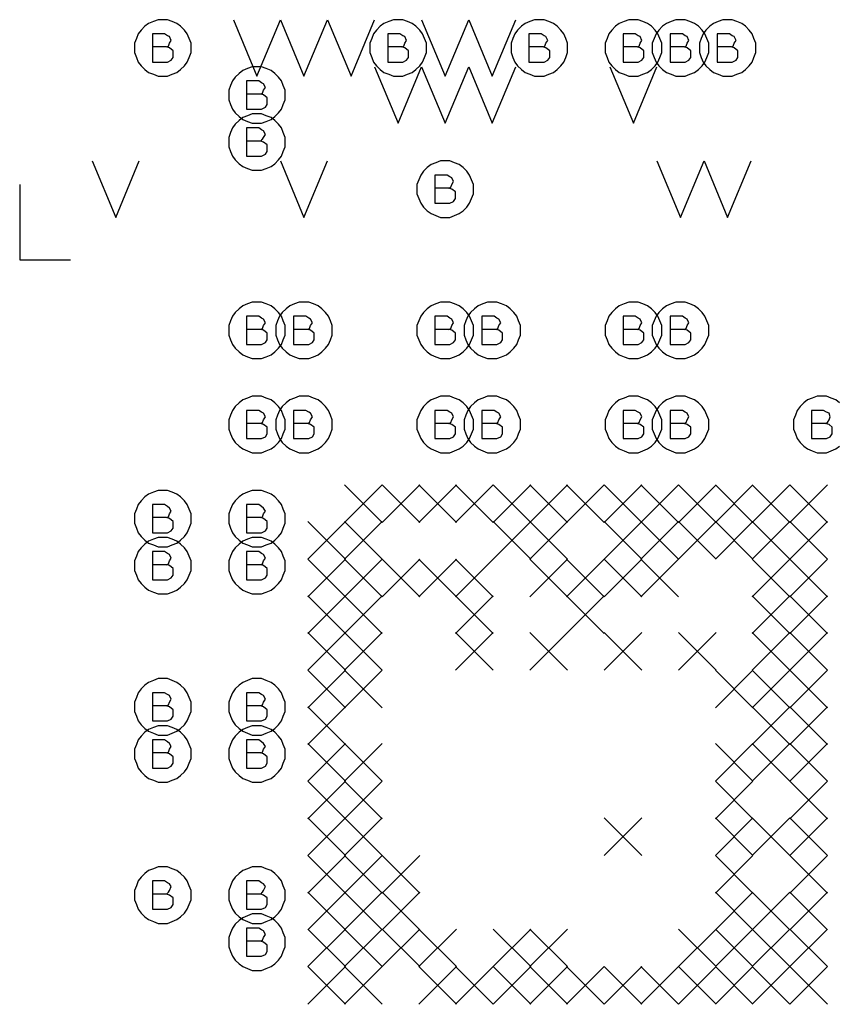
# Model space of a CAD drawing. Extents: x 28 to 61, y 25 to 46.
# Tile 20 of 61: x 36.5 to 37.4, y 31.8 to 32.9. Entities that reach past the tile are written whole.
import ezdxf

# ---------------------------------------------------------------- set-up
doc = ezdxf.new("R2010")
doc.units = 0
doc.layers.add('RVP8-TX_d_fab', color=2, linetype='CONTINUOUS')

msp = doc.modelspace()

# ---------------------------------------------------------------- linework, layer by layer
at = {"layer": 'RVP8-TX_d_fab'}
for points in [[(36.685, 32.86), (36.685, 32.865), (36.683, 32.87), (36.681, 32.875), (36.678, 32.879), (36.674, 32.883), (36.67, 32.886), (36.665, 32.888), (36.66, 32.89), (36.655, 32.89), (36.65, 32.89), (36.645, 32.888), (36.64, 32.886), (36.636, 32.883), (36.632, 32.879), (36.629, 32.875), (36.627, 32.87), (36.625, 32.865), (36.625, 32.86), (36.625, 32.855), (36.627, 32.85), (36.629, 32.845), (36.632, 32.841), (36.636, 32.837), (36.64, 32.834), (36.645, 32.832), (36.65, 32.83), (36.655, 32.83), (36.66, 32.83), (36.665, 32.832), (36.67, 32.834), (36.674, 32.837), (36.678, 32.841), (36.681, 32.845), (36.683, 32.85), (36.685, 32.855), (36.685, 32.86)], [(36.935, 32.86), (36.935, 32.865), (36.933, 32.87), (36.931, 32.875), (36.928, 32.879), (36.924, 32.883), (36.92, 32.886), (36.915, 32.888), (36.91, 32.89), (36.905, 32.89), (36.9, 32.89), (36.895, 32.888), (36.89, 32.886), (36.886, 32.883), (36.882, 32.879), (36.879, 32.875), (36.877, 32.87), (36.875, 32.865), (36.875, 32.86), (36.875, 32.855), (36.877, 32.85), (36.879, 32.845), (36.882, 32.841), (36.886, 32.837), (36.89, 32.834), (36.895, 32.832), (36.9, 32.83), (36.905, 32.83), (36.91, 32.83), (36.915, 32.832), (36.92, 32.834), (36.924, 32.837), (36.928, 32.841), (36.931, 32.845), (36.933, 32.85), (36.935, 32.855), (36.935, 32.86)], [(37.085, 32.86), (37.085, 32.865), (37.083, 32.87), (37.081, 32.875), (37.078, 32.879), (37.074, 32.883), (37.07, 32.886), (37.065, 32.888), (37.06, 32.89), (37.055, 32.89), (37.05, 32.89), (37.045, 32.888), (37.04, 32.886), (37.036, 32.883), (37.032, 32.879), (37.029, 32.875), (37.027, 32.87), (37.025, 32.865), (37.025, 32.86), (37.025, 32.855), (37.027, 32.85), (37.029, 32.845), (37.032, 32.841), (37.036, 32.837), (37.04, 32.834), (37.045, 32.832), (37.05, 32.83), (37.055, 32.83), (37.06, 32.83), (37.065, 32.832), (37.07, 32.834), (37.074, 32.837), (37.078, 32.841), (37.081, 32.845), (37.083, 32.85), (37.085, 32.855), (37.085, 32.86)], [(37.185, 32.86), (37.185, 32.865), (37.183, 32.87), (37.181, 32.875), (37.178, 32.879), (37.174, 32.883), (37.17, 32.886), (37.165, 32.888), (37.16, 32.89), (37.155, 32.89), (37.15, 32.89), (37.145, 32.888), (37.14, 32.886), (37.136, 32.883), (37.132, 32.879), (37.129, 32.875), (37.127, 32.87), (37.125, 32.865), (37.125, 32.86), (37.125, 32.855), (37.127, 32.85), (37.129, 32.845), (37.132, 32.841), (37.136, 32.837), (37.14, 32.834), (37.145, 32.832), (37.15, 32.83), (37.155, 32.83), (37.16, 32.83), (37.165, 32.832), (37.17, 32.834), (37.174, 32.837), (37.178, 32.841), (37.181, 32.845), (37.183, 32.85), (37.185, 32.855), (37.185, 32.86)], [(37.235, 32.86), (37.235, 32.865), (37.233, 32.87), (37.231, 32.875), (37.228, 32.879), (37.224, 32.883), (37.22, 32.886), (37.215, 32.888), (37.21, 32.89), (37.205, 32.89), (37.2, 32.89), (37.195, 32.888), (37.19, 32.886), (37.186, 32.883), (37.182, 32.879), (37.179, 32.875), (37.177, 32.87), (37.175, 32.865), (37.175, 32.86), (37.175, 32.855), (37.177, 32.85), (37.179, 32.845), (37.182, 32.841), (37.186, 32.837), (37.19, 32.834), (37.195, 32.832), (37.2, 32.83), (37.205, 32.83), (37.21, 32.83), (37.215, 32.832), (37.22, 32.834), (37.224, 32.837), (37.228, 32.841), (37.231, 32.845), (37.233, 32.85), (37.235, 32.855), (37.235, 32.86)], [(37.285, 32.86), (37.285, 32.865), (37.283, 32.87), (37.281, 32.875), (37.278, 32.879), (37.274, 32.883), (37.27, 32.886), (37.265, 32.888), (37.26, 32.89), (37.255, 32.89), (37.25, 32.89), (37.245, 32.888), (37.24, 32.886), (37.236, 32.883), (37.232, 32.879), (37.229, 32.875), (37.227, 32.87), (37.225, 32.865), (37.225, 32.86), (37.225, 32.855), (37.227, 32.85), (37.229, 32.845), (37.232, 32.841), (37.236, 32.837), (37.24, 32.834), (37.245, 32.832), (37.25, 32.83), (37.255, 32.83), (37.26, 32.83), (37.265, 32.832), (37.27, 32.834), (37.274, 32.837), (37.278, 32.841), (37.281, 32.845), (37.283, 32.85), (37.285, 32.855), (37.285, 32.86)], [(36.785, 32.81), (36.785, 32.815), (36.783, 32.82), (36.781, 32.825), (36.778, 32.829), (36.774, 32.833), (36.77, 32.836), (36.765, 32.838), (36.76, 32.84), (36.755, 32.84), (36.75, 32.84), (36.745, 32.838), (36.74, 32.836), (36.736, 32.833), (36.732, 32.829), (36.729, 32.825), (36.727, 32.82), (36.725, 32.815), (36.725, 32.81), (36.725, 32.805), (36.727, 32.8), (36.729, 32.795), (36.732, 32.791), (36.736, 32.787), (36.74, 32.784), (36.745, 32.782), (36.75, 32.78), (36.755, 32.78), (36.76, 32.78), (36.765, 32.782), (36.77, 32.784), (36.774, 32.787), (36.778, 32.791), (36.781, 32.795), (36.783, 32.8), (36.785, 32.805), (36.785, 32.81)], [(36.785, 32.76), (36.785, 32.765), (36.783, 32.77), (36.781, 32.775), (36.778, 32.779), (36.774, 32.783), (36.77, 32.786), (36.765, 32.788), (36.76, 32.79), (36.755, 32.79), (36.75, 32.79), (36.745, 32.788), (36.74, 32.786), (36.736, 32.783), (36.732, 32.779), (36.729, 32.775), (36.727, 32.77), (36.725, 32.765), (36.725, 32.76), (36.725, 32.755), (36.727, 32.75), (36.729, 32.745), (36.732, 32.741), (36.736, 32.737), (36.74, 32.734), (36.745, 32.732), (36.75, 32.73), (36.755, 32.73), (36.76, 32.73), (36.765, 32.732), (36.77, 32.734), (36.774, 32.737), (36.778, 32.741), (36.781, 32.745), (36.783, 32.75), (36.785, 32.755), (36.785, 32.76)], [(36.985, 32.71), (36.985, 32.715), (36.983, 32.72), (36.981, 32.725), (36.978, 32.729), (36.974, 32.733), (36.97, 32.736), (36.965, 32.738), (36.96, 32.74), (36.955, 32.74), (36.95, 32.74), (36.945, 32.738), (36.94, 32.736), (36.936, 32.733), (36.932, 32.729), (36.929, 32.725), (36.927, 32.72), (36.925, 32.715), (36.925, 32.71), (36.925, 32.705), (36.927, 32.7), (36.929, 32.695), (36.932, 32.691), (36.936, 32.687), (36.94, 32.684), (36.945, 32.682), (36.95, 32.68), (36.955, 32.68), (36.96, 32.68), (36.965, 32.682), (36.97, 32.684), (36.974, 32.687), (36.978, 32.691), (36.981, 32.695), (36.983, 32.7), (36.985, 32.705), (36.985, 32.71)], [(36.785, 32.56), (36.785, 32.565), (36.783, 32.57), (36.781, 32.575), (36.778, 32.579), (36.774, 32.583), (36.77, 32.586), (36.765, 32.588), (36.76, 32.59), (36.755, 32.59), (36.75, 32.59), (36.745, 32.588), (36.74, 32.586), (36.736, 32.583), (36.732, 32.579), (36.729, 32.575), (36.727, 32.57), (36.725, 32.565), (36.725, 32.56), (36.725, 32.555), (36.727, 32.55), (36.729, 32.545), (36.732, 32.541), (36.736, 32.537), (36.74, 32.534), (36.745, 32.532), (36.75, 32.53), (36.755, 32.53), (36.76, 32.53), (36.765, 32.532), (36.77, 32.534), (36.774, 32.537), (36.778, 32.541), (36.781, 32.545), (36.783, 32.55), (36.785, 32.555), (36.785, 32.56)], [(36.835, 32.56), (36.835, 32.565), (36.833, 32.57), (36.831, 32.575), (36.828, 32.579), (36.824, 32.583), (36.82, 32.586), (36.815, 32.588), (36.81, 32.59), (36.805, 32.59), (36.8, 32.59), (36.795, 32.588), (36.79, 32.586), (36.786, 32.583), (36.782, 32.579), (36.779, 32.575), (36.777, 32.57), (36.775, 32.565), (36.775, 32.56), (36.775, 32.555), (36.777, 32.55), (36.779, 32.545), (36.782, 32.541), (36.786, 32.537), (36.79, 32.534), (36.795, 32.532), (36.8, 32.53), (36.805, 32.53), (36.81, 32.53), (36.815, 32.532), (36.82, 32.534), (36.824, 32.537), (36.828, 32.541), (36.831, 32.545), (36.833, 32.55), (36.835, 32.555), (36.835, 32.56)], [(36.985, 32.56), (36.985, 32.565), (36.983, 32.57), (36.981, 32.575), (36.978, 32.579), (36.974, 32.583), (36.97, 32.586), (36.965, 32.588), (36.96, 32.59), (36.955, 32.59), (36.95, 32.59), (36.945, 32.588), (36.94, 32.586), (36.936, 32.583), (36.932, 32.579), (36.929, 32.575), (36.927, 32.57), (36.925, 32.565), (36.925, 32.56), (36.925, 32.555), (36.927, 32.55), (36.929, 32.545), (36.932, 32.541), (36.936, 32.537), (36.94, 32.534), (36.945, 32.532), (36.95, 32.53), (36.955, 32.53), (36.96, 32.53), (36.965, 32.532), (36.97, 32.534), (36.974, 32.537), (36.978, 32.541), (36.981, 32.545), (36.983, 32.55), (36.985, 32.555), (36.985, 32.56)], [(37.035, 32.56), (37.035, 32.565), (37.033, 32.57), (37.031, 32.575), (37.028, 32.579), (37.024, 32.583), (37.02, 32.586), (37.015, 32.588), (37.01, 32.59), (37.005, 32.59), (37, 32.59), (36.995, 32.588), (36.99, 32.586), (36.986, 32.583), (36.982, 32.579), (36.979, 32.575), (36.977, 32.57), (36.975, 32.565), (36.975, 32.56), (36.975, 32.555), (36.977, 32.55), (36.979, 32.545), (36.982, 32.541), (36.986, 32.537), (36.99, 32.534), (36.995, 32.532), (37, 32.53), (37.005, 32.53), (37.01, 32.53), (37.015, 32.532), (37.02, 32.534), (37.024, 32.537), (37.028, 32.541), (37.031, 32.545), (37.033, 32.55), (37.035, 32.555), (37.035, 32.56)], [(37.185, 32.56), (37.185, 32.565), (37.183, 32.57), (37.181, 32.575), (37.178, 32.579), (37.174, 32.583), (37.17, 32.586), (37.165, 32.588), (37.16, 32.59), (37.155, 32.59), (37.15, 32.59), (37.145, 32.588), (37.14, 32.586), (37.136, 32.583), (37.132, 32.579), (37.129, 32.575), (37.127, 32.57), (37.125, 32.565), (37.125, 32.56), (37.125, 32.555), (37.127, 32.55), (37.129, 32.545), (37.132, 32.541), (37.136, 32.537), (37.14, 32.534), (37.145, 32.532), (37.15, 32.53), (37.155, 32.53), (37.16, 32.53), (37.165, 32.532), (37.17, 32.534), (37.174, 32.537), (37.178, 32.541), (37.181, 32.545), (37.183, 32.55), (37.185, 32.555), (37.185, 32.56)], [(37.235, 32.56), (37.235, 32.565), (37.233, 32.57), (37.231, 32.575), (37.228, 32.579), (37.224, 32.583), (37.22, 32.586), (37.215, 32.588), (37.21, 32.59), (37.205, 32.59), (37.2, 32.59), (37.195, 32.588), (37.19, 32.586), (37.186, 32.583), (37.182, 32.579), (37.179, 32.575), (37.177, 32.57), (37.175, 32.565), (37.175, 32.56), (37.175, 32.555), (37.177, 32.55), (37.179, 32.545), (37.182, 32.541), (37.186, 32.537), (37.19, 32.534), (37.195, 32.532), (37.2, 32.53), (37.205, 32.53), (37.21, 32.53), (37.215, 32.532), (37.22, 32.534), (37.224, 32.537), (37.228, 32.541), (37.231, 32.545), (37.233, 32.55), (37.235, 32.555), (37.235, 32.56)], [(36.785, 32.46), (36.785, 32.465), (36.783, 32.47), (36.781, 32.475), (36.778, 32.479), (36.774, 32.483), (36.77, 32.486), (36.765, 32.488), (36.76, 32.49), (36.755, 32.49), (36.75, 32.49), (36.745, 32.488), (36.74, 32.486), (36.736, 32.483), (36.732, 32.479), (36.729, 32.475), (36.727, 32.47), (36.725, 32.465), (36.725, 32.46), (36.725, 32.455), (36.727, 32.45), (36.729, 32.445), (36.732, 32.441), (36.736, 32.437), (36.74, 32.434), (36.745, 32.432), (36.75, 32.43), (36.755, 32.43), (36.76, 32.43), (36.765, 32.432), (36.77, 32.434), (36.774, 32.437), (36.778, 32.441), (36.781, 32.445), (36.783, 32.45), (36.785, 32.455), (36.785, 32.46)], [(36.835, 32.46), (36.835, 32.465), (36.833, 32.47), (36.831, 32.475), (36.828, 32.479), (36.824, 32.483), (36.82, 32.486), (36.815, 32.488), (36.81, 32.49), (36.805, 32.49), (36.8, 32.49), (36.795, 32.488), (36.79, 32.486), (36.786, 32.483), (36.782, 32.479), (36.779, 32.475), (36.777, 32.47), (36.775, 32.465), (36.775, 32.46), (36.775, 32.455), (36.777, 32.45), (36.779, 32.445), (36.782, 32.441), (36.786, 32.437), (36.79, 32.434), (36.795, 32.432), (36.8, 32.43), (36.805, 32.43), (36.81, 32.43), (36.815, 32.432), (36.82, 32.434), (36.824, 32.437), (36.828, 32.441), (36.831, 32.445), (36.833, 32.45), (36.835, 32.455), (36.835, 32.46)], [(36.985, 32.46), (36.985, 32.465), (36.983, 32.47), (36.981, 32.475), (36.978, 32.479), (36.974, 32.483), (36.97, 32.486), (36.965, 32.488), (36.96, 32.49), (36.955, 32.49), (36.95, 32.49), (36.945, 32.488), (36.94, 32.486), (36.936, 32.483), (36.932, 32.479), (36.929, 32.475), (36.927, 32.47), (36.925, 32.465), (36.925, 32.46), (36.925, 32.455), (36.927, 32.45), (36.929, 32.445), (36.932, 32.441), (36.936, 32.437), (36.94, 32.434), (36.945, 32.432), (36.95, 32.43), (36.955, 32.43), (36.96, 32.43), (36.965, 32.432), (36.97, 32.434), (36.974, 32.437), (36.978, 32.441), (36.981, 32.445), (36.983, 32.45), (36.985, 32.455), (36.985, 32.46)], [(37.035, 32.46), (37.035, 32.465), (37.033, 32.47), (37.031, 32.475), (37.028, 32.479), (37.024, 32.483), (37.02, 32.486), (37.015, 32.488), (37.01, 32.49), (37.005, 32.49), (37, 32.49), (36.995, 32.488), (36.99, 32.486), (36.986, 32.483), (36.982, 32.479), (36.979, 32.475), (36.977, 32.47), (36.975, 32.465), (36.975, 32.46), (36.975, 32.455), (36.977, 32.45), (36.979, 32.445), (36.982, 32.441), (36.986, 32.437), (36.99, 32.434), (36.995, 32.432), (37, 32.43), (37.005, 32.43), (37.01, 32.43), (37.015, 32.432), (37.02, 32.434), (37.024, 32.437), (37.028, 32.441), (37.031, 32.445), (37.033, 32.45), (37.035, 32.455), (37.035, 32.46)], [(37.185, 32.46), (37.185, 32.465), (37.183, 32.47), (37.181, 32.475), (37.178, 32.479), (37.174, 32.483), (37.17, 32.486), (37.165, 32.488), (37.16, 32.49), (37.155, 32.49), (37.15, 32.49), (37.145, 32.488), (37.14, 32.486), (37.136, 32.483), (37.132, 32.479), (37.129, 32.475), (37.127, 32.47), (37.125, 32.465), (37.125, 32.46), (37.125, 32.455), (37.127, 32.45), (37.129, 32.445), (37.132, 32.441), (37.136, 32.437), (37.14, 32.434), (37.145, 32.432), (37.15, 32.43), (37.155, 32.43), (37.16, 32.43), (37.165, 32.432), (37.17, 32.434), (37.174, 32.437), (37.178, 32.441), (37.181, 32.445), (37.183, 32.45), (37.185, 32.455), (37.185, 32.46)], [(37.235, 32.46), (37.235, 32.465), (37.233, 32.47), (37.231, 32.475), (37.228, 32.479), (37.224, 32.483), (37.22, 32.486), (37.215, 32.488), (37.21, 32.49), (37.205, 32.49), (37.2, 32.49), (37.195, 32.488), (37.19, 32.486), (37.186, 32.483), (37.182, 32.479), (37.179, 32.475), (37.177, 32.47), (37.175, 32.465), (37.175, 32.46), (37.175, 32.455), (37.177, 32.45), (37.179, 32.445), (37.182, 32.441), (37.186, 32.437), (37.19, 32.434), (37.195, 32.432), (37.2, 32.43), (37.205, 32.43), (37.21, 32.43), (37.215, 32.432), (37.22, 32.434), (37.224, 32.437), (37.228, 32.441), (37.231, 32.445), (37.233, 32.45), (37.235, 32.455), (37.235, 32.46)], [(36.685, 32.36), (36.685, 32.365), (36.683, 32.37), (36.681, 32.375), (36.678, 32.379), (36.674, 32.383), (36.67, 32.386), (36.665, 32.388), (36.66, 32.39), (36.655, 32.39), (36.65, 32.39), (36.645, 32.388), (36.64, 32.386), (36.636, 32.383), (36.632, 32.379), (36.629, 32.375), (36.627, 32.37), (36.625, 32.365), (36.625, 32.36), (36.625, 32.355), (36.627, 32.35), (36.629, 32.345), (36.632, 32.341), (36.636, 32.337), (36.64, 32.334), (36.645, 32.332), (36.65, 32.33), (36.655, 32.33), (36.66, 32.33), (36.665, 32.332), (36.67, 32.334), (36.674, 32.337), (36.678, 32.341), (36.681, 32.345), (36.683, 32.35), (36.685, 32.355), (36.685, 32.36)], [(36.785, 32.36), (36.785, 32.365), (36.783, 32.37), (36.781, 32.375), (36.778, 32.379), (36.774, 32.383), (36.77, 32.386), (36.765, 32.388), (36.76, 32.39), (36.755, 32.39), (36.75, 32.39), (36.745, 32.388), (36.74, 32.386), (36.736, 32.383), (36.732, 32.379), (36.729, 32.375), (36.727, 32.37), (36.725, 32.365), (36.725, 32.36), (36.725, 32.355), (36.727, 32.35), (36.729, 32.345), (36.732, 32.341), (36.736, 32.337), (36.74, 32.334), (36.745, 32.332), (36.75, 32.33), (36.755, 32.33), (36.76, 32.33), (36.765, 32.332), (36.77, 32.334), (36.774, 32.337), (36.778, 32.341), (36.781, 32.345), (36.783, 32.35), (36.785, 32.355), (36.785, 32.36)], [(36.685, 32.31), (36.685, 32.315), (36.683, 32.32), (36.681, 32.325), (36.678, 32.329), (36.674, 32.333), (36.67, 32.336), (36.665, 32.338), (36.66, 32.34), (36.655, 32.34), (36.65, 32.34), (36.645, 32.338), (36.64, 32.336), (36.636, 32.333), (36.632, 32.329), (36.629, 32.325), (36.627, 32.32), (36.625, 32.315), (36.625, 32.31), (36.625, 32.305), (36.627, 32.3), (36.629, 32.295), (36.632, 32.291), (36.636, 32.287), (36.64, 32.284), (36.645, 32.282), (36.65, 32.28), (36.655, 32.28), (36.66, 32.28), (36.665, 32.282), (36.67, 32.284), (36.674, 32.287), (36.678, 32.291), (36.681, 32.295), (36.683, 32.3), (36.685, 32.305), (36.685, 32.31)], [(36.785, 32.31), (36.785, 32.315), (36.783, 32.32), (36.781, 32.325), (36.778, 32.329), (36.774, 32.333), (36.77, 32.336), (36.765, 32.338), (36.76, 32.34), (36.755, 32.34), (36.75, 32.34), (36.745, 32.338), (36.74, 32.336), (36.736, 32.333), (36.732, 32.329), (36.729, 32.325), (36.727, 32.32), (36.725, 32.315), (36.725, 32.31), (36.725, 32.305), (36.727, 32.3), (36.729, 32.295), (36.732, 32.291), (36.736, 32.287), (36.74, 32.284), (36.745, 32.282), (36.75, 32.28), (36.755, 32.28), (36.76, 32.28), (36.765, 32.282), (36.77, 32.284), (36.774, 32.287), (36.778, 32.291), (36.781, 32.295), (36.783, 32.3), (36.785, 32.305), (36.785, 32.31)], [(36.685, 32.16), (36.685, 32.165), (36.683, 32.17), (36.681, 32.175), (36.678, 32.179), (36.674, 32.183), (36.67, 32.186), (36.665, 32.188), (36.66, 32.19), (36.655, 32.19), (36.65, 32.19), (36.645, 32.188), (36.64, 32.186), (36.636, 32.183), (36.632, 32.179), (36.629, 32.175), (36.627, 32.17), (36.625, 32.165), (36.625, 32.16), (36.625, 32.155), (36.627, 32.15), (36.629, 32.145), (36.632, 32.141), (36.636, 32.137), (36.64, 32.134), (36.645, 32.132), (36.65, 32.13), (36.655, 32.13), (36.66, 32.13), (36.665, 32.132), (36.67, 32.134), (36.674, 32.137), (36.678, 32.141), (36.681, 32.145), (36.683, 32.15), (36.685, 32.155), (36.685, 32.16)], [(36.785, 32.16), (36.785, 32.165), (36.783, 32.17), (36.781, 32.175), (36.778, 32.179), (36.774, 32.183), (36.77, 32.186), (36.765, 32.188), (36.76, 32.19), (36.755, 32.19), (36.75, 32.19), (36.745, 32.188), (36.74, 32.186), (36.736, 32.183), (36.732, 32.179), (36.729, 32.175), (36.727, 32.17), (36.725, 32.165), (36.725, 32.16), (36.725, 32.155), (36.727, 32.15), (36.729, 32.145), (36.732, 32.141), (36.736, 32.137), (36.74, 32.134), (36.745, 32.132), (36.75, 32.13), (36.755, 32.13), (36.76, 32.13), (36.765, 32.132), (36.77, 32.134), (36.774, 32.137), (36.778, 32.141), (36.781, 32.145), (36.783, 32.15), (36.785, 32.155), (36.785, 32.16)], [(36.685, 32.11), (36.685, 32.115), (36.683, 32.12), (36.681, 32.125), (36.678, 32.129), (36.674, 32.133), (36.67, 32.136), (36.665, 32.138), (36.66, 32.14), (36.655, 32.14), (36.65, 32.14), (36.645, 32.138), (36.64, 32.136), (36.636, 32.133), (36.632, 32.129), (36.629, 32.125), (36.627, 32.12), (36.625, 32.115), (36.625, 32.11), (36.625, 32.105), (36.627, 32.1), (36.629, 32.095), (36.632, 32.091), (36.636, 32.087), (36.64, 32.084), (36.645, 32.082), (36.65, 32.08), (36.655, 32.08), (36.66, 32.08), (36.665, 32.082), (36.67, 32.084), (36.674, 32.087), (36.678, 32.091), (36.681, 32.095), (36.683, 32.1), (36.685, 32.105), (36.685, 32.11)], [(36.785, 32.11), (36.785, 32.115), (36.783, 32.12), (36.781, 32.125), (36.778, 32.129), (36.774, 32.133), (36.77, 32.136), (36.765, 32.138), (36.76, 32.14), (36.755, 32.14), (36.75, 32.14), (36.745, 32.138), (36.74, 32.136), (36.736, 32.133), (36.732, 32.129), (36.729, 32.125), (36.727, 32.12), (36.725, 32.115), (36.725, 32.11), (36.725, 32.105), (36.727, 32.1), (36.729, 32.095), (36.732, 32.091), (36.736, 32.087), (36.74, 32.084), (36.745, 32.082), (36.75, 32.08), (36.755, 32.08), (36.76, 32.08), (36.765, 32.082), (36.77, 32.084), (36.774, 32.087), (36.778, 32.091), (36.781, 32.095), (36.783, 32.1), (36.785, 32.105), (36.785, 32.11)], [(36.685, 31.96), (36.685, 31.965), (36.683, 31.97), (36.681, 31.975), (36.678, 31.979), (36.674, 31.983), (36.67, 31.986), (36.665, 31.988), (36.66, 31.99), (36.655, 31.99), (36.65, 31.99), (36.645, 31.988), (36.64, 31.986), (36.636, 31.983), (36.632, 31.979), (36.629, 31.975), (36.627, 31.97), (36.625, 31.965), (36.625, 31.96), (36.625, 31.955), (36.627, 31.95), (36.629, 31.945), (36.632, 31.941), (36.636, 31.937), (36.64, 31.934), (36.645, 31.932), (36.65, 31.93), (36.655, 31.93), (36.66, 31.93), (36.665, 31.932), (36.67, 31.934), (36.674, 31.937), (36.678, 31.941), (36.681, 31.945), (36.683, 31.95), (36.685, 31.955), (36.685, 31.96)], [(36.785, 31.96), (36.785, 31.965), (36.783, 31.97), (36.781, 31.975), (36.778, 31.979), (36.774, 31.983), (36.77, 31.986), (36.765, 31.988), (36.76, 31.99), (36.755, 31.99), (36.75, 31.99), (36.745, 31.988), (36.74, 31.986), (36.736, 31.983), (36.732, 31.979), (36.729, 31.975), (36.727, 31.97), (36.725, 31.965), (36.725, 31.96), (36.725, 31.955), (36.727, 31.95), (36.729, 31.945), (36.732, 31.941), (36.736, 31.937), (36.74, 31.934), (36.745, 31.932), (36.75, 31.93), (36.755, 31.93), (36.76, 31.93), (36.765, 31.932), (36.77, 31.934), (36.774, 31.937), (36.778, 31.941), (36.781, 31.945), (36.783, 31.95), (36.785, 31.955), (36.785, 31.96)], [(36.785, 31.91), (36.785, 31.915), (36.783, 31.92), (36.781, 31.925), (36.778, 31.929), (36.774, 31.933), (36.77, 31.936), (36.765, 31.938), (36.76, 31.94), (36.755, 31.94), (36.75, 31.94), (36.745, 31.938), (36.74, 31.936), (36.736, 31.933), (36.732, 31.929), (36.729, 31.925), (36.727, 31.92), (36.725, 31.915), (36.725, 31.91), (36.725, 31.905), (36.727, 31.9), (36.729, 31.895), (36.732, 31.891), (36.736, 31.887), (36.74, 31.884), (36.745, 31.882), (36.75, 31.88), (36.755, 31.88), (36.76, 31.88), (36.765, 31.882), (36.77, 31.884), (36.774, 31.887), (36.778, 31.891), (36.781, 31.895), (36.783, 31.9), (36.785, 31.905), (36.785, 31.91)]]:
    msp.add_lwpolyline(points, close=True, dxfattribs=at)
for points in [[(36.73, 32.89), (36.755, 32.83), (36.78, 32.89), (36.805, 32.83), (36.83, 32.89)], [(36.83, 32.89), (36.855, 32.83), (36.88, 32.89)], [(36.93, 32.89), (36.955, 32.83), (36.98, 32.89)], [(36.98, 32.89), (37.005, 32.83), (37.03, 32.89)], [(36.659, 32.861), (36.661, 32.862), (36.662, 32.865), (36.664, 32.868), (36.662, 32.872), (36.66, 32.873), (36.657, 32.875), (36.644, 32.875), (36.644, 32.845), (36.66, 32.845), (36.664, 32.847), (36.666, 32.85), (36.666, 32.854), (36.666, 32.857), (36.662, 32.86), (36.659, 32.861), (36.644, 32.861)], [(36.909, 32.861), (36.911, 32.862), (36.912, 32.865), (36.914, 32.868), (36.912, 32.872), (36.91, 32.873), (36.907, 32.875), (36.894, 32.875), (36.894, 32.845), (36.91, 32.845), (36.914, 32.847), (36.916, 32.85), (36.916, 32.854), (36.916, 32.857), (36.912, 32.86), (36.909, 32.861), (36.894, 32.861)], [(37.059, 32.861), (37.061, 32.862), (37.062, 32.865), (37.064, 32.868), (37.062, 32.872), (37.06, 32.873), (37.057, 32.875), (37.044, 32.875), (37.044, 32.845), (37.06, 32.845), (37.064, 32.847), (37.066, 32.85), (37.066, 32.854), (37.066, 32.857), (37.062, 32.86), (37.059, 32.861), (37.044, 32.861)], [(37.159, 32.861), (37.161, 32.862), (37.162, 32.865), (37.164, 32.868), (37.162, 32.872), (37.16, 32.873), (37.157, 32.875), (37.144, 32.875), (37.144, 32.845), (37.16, 32.845), (37.164, 32.847), (37.166, 32.85), (37.166, 32.854), (37.166, 32.857), (37.162, 32.86), (37.159, 32.861), (37.144, 32.861)], [(37.209, 32.861), (37.211, 32.862), (37.212, 32.865), (37.214, 32.868), (37.212, 32.872), (37.21, 32.873), (37.207, 32.875), (37.194, 32.875), (37.194, 32.845), (37.21, 32.845), (37.214, 32.847), (37.216, 32.85), (37.216, 32.854), (37.216, 32.857), (37.212, 32.86), (37.209, 32.861), (37.194, 32.861)], [(37.259, 32.861), (37.261, 32.862), (37.262, 32.865), (37.264, 32.868), (37.262, 32.872), (37.26, 32.873), (37.257, 32.875), (37.244, 32.875), (37.244, 32.845), (37.26, 32.845), (37.264, 32.847), (37.266, 32.85), (37.266, 32.854), (37.266, 32.857), (37.262, 32.86), (37.259, 32.861), (37.244, 32.861)], [(36.88, 32.84), (36.905, 32.78), (36.93, 32.84)], [(36.93, 32.84), (36.955, 32.78), (36.98, 32.84)], [(36.98, 32.84), (37.005, 32.78), (37.03, 32.84)], [(37.13, 32.84), (37.155, 32.78), (37.18, 32.84)], [(36.759, 32.811), (36.761, 32.812), (36.762, 32.815), (36.764, 32.818), (36.762, 32.822), (36.76, 32.823), (36.757, 32.825), (36.744, 32.825), (36.744, 32.795), (36.76, 32.795), (36.764, 32.797), (36.766, 32.8), (36.766, 32.804), (36.766, 32.807), (36.762, 32.81), (36.759, 32.811), (36.744, 32.811)], [(36.759, 32.761), (36.761, 32.763), (36.762, 32.765), (36.764, 32.768), (36.762, 32.772), (36.76, 32.773), (36.757, 32.775), (36.744, 32.775), (36.744, 32.745), (36.76, 32.745), (36.764, 32.747), (36.766, 32.75), (36.766, 32.754), (36.766, 32.757), (36.762, 32.76), (36.759, 32.761), (36.744, 32.761)], [(36.58, 32.74), (36.605, 32.68), (36.63, 32.74)], [(36.78, 32.74), (36.805, 32.68), (36.83, 32.74)], [(37.18, 32.74), (37.205, 32.68), (37.23, 32.74)], [(37.23, 32.74), (37.255, 32.68), (37.28, 32.74)], [(36.959, 32.711), (36.961, 32.712), (36.962, 32.715), (36.964, 32.718), (36.962, 32.722), (36.96, 32.723), (36.957, 32.725), (36.944, 32.725), (36.944, 32.695), (36.96, 32.695), (36.964, 32.697), (36.966, 32.7), (36.966, 32.704), (36.966, 32.707), (36.962, 32.71), (36.959, 32.711), (36.944, 32.711)], [(36.503, 32.715), (36.503, 32.635), (36.557, 32.635)], [(36.759, 32.561), (36.761, 32.562), (36.762, 32.565), (36.764, 32.568), (36.762, 32.572), (36.76, 32.573), (36.757, 32.575), (36.744, 32.575), (36.744, 32.545), (36.76, 32.545), (36.764, 32.547), (36.766, 32.55), (36.766, 32.554), (36.766, 32.557), (36.762, 32.56), (36.759, 32.561), (36.744, 32.561)], [(36.809, 32.561), (36.811, 32.562), (36.812, 32.565), (36.814, 32.568), (36.812, 32.572), (36.81, 32.573), (36.807, 32.575), (36.794, 32.575), (36.794, 32.545), (36.81, 32.545), (36.814, 32.547), (36.816, 32.55), (36.816, 32.554), (36.816, 32.557), (36.812, 32.56), (36.809, 32.561), (36.794, 32.561)], [(36.959, 32.561), (36.961, 32.562), (36.962, 32.565), (36.964, 32.568), (36.962, 32.572), (36.96, 32.573), (36.957, 32.575), (36.944, 32.575), (36.944, 32.545), (36.96, 32.545), (36.964, 32.547), (36.966, 32.55), (36.966, 32.554), (36.966, 32.557), (36.962, 32.56), (36.959, 32.561), (36.944, 32.561)], [(37.009, 32.561), (37.011, 32.562), (37.012, 32.565), (37.014, 32.568), (37.012, 32.572), (37.01, 32.573), (37.007, 32.575), (36.994, 32.575), (36.994, 32.545), (37.01, 32.545), (37.014, 32.547), (37.016, 32.55), (37.016, 32.554), (37.016, 32.557), (37.012, 32.56), (37.009, 32.561), (36.994, 32.561)], [(37.159, 32.561), (37.161, 32.562), (37.162, 32.565), (37.164, 32.568), (37.162, 32.572), (37.16, 32.573), (37.157, 32.575), (37.144, 32.575), (37.144, 32.545), (37.16, 32.545), (37.164, 32.547), (37.166, 32.55), (37.166, 32.554), (37.166, 32.557), (37.162, 32.56), (37.159, 32.561), (37.144, 32.561)], [(37.209, 32.561), (37.211, 32.562), (37.212, 32.565), (37.214, 32.568), (37.212, 32.572), (37.21, 32.573), (37.207, 32.575), (37.194, 32.575), (37.194, 32.545), (37.21, 32.545), (37.214, 32.547), (37.216, 32.55), (37.216, 32.554), (37.216, 32.557), (37.212, 32.56), (37.209, 32.561), (37.194, 32.561)], [(37.374, 32.483), (37.37, 32.486), (37.365, 32.488), (37.36, 32.49), (37.355, 32.49), (37.35, 32.49), (37.345, 32.488), (37.34, 32.486), (37.336, 32.483), (37.332, 32.479), (37.329, 32.475), (37.327, 32.47), (37.325, 32.465), (37.325, 32.46), (37.325, 32.455), (37.327, 32.45), (37.329, 32.445), (37.332, 32.441), (37.336, 32.437), (37.34, 32.434), (37.345, 32.432), (37.35, 32.43), (37.355, 32.43), (37.36, 32.43), (37.365, 32.432), (37.37, 32.434), (37.374, 32.437)], [(36.759, 32.461), (36.761, 32.462), (36.762, 32.465), (36.764, 32.468), (36.762, 32.472), (36.76, 32.473), (36.757, 32.475), (36.744, 32.475), (36.744, 32.445), (36.76, 32.445), (36.764, 32.447), (36.766, 32.45), (36.766, 32.454), (36.766, 32.457), (36.762, 32.46), (36.759, 32.461), (36.744, 32.461)], [(36.809, 32.461), (36.811, 32.462), (36.812, 32.465), (36.814, 32.468), (36.812, 32.472), (36.81, 32.473), (36.807, 32.475), (36.794, 32.475), (36.794, 32.445), (36.81, 32.445), (36.814, 32.447), (36.816, 32.45), (36.816, 32.454), (36.816, 32.457), (36.812, 32.46), (36.809, 32.461), (36.794, 32.461)], [(36.959, 32.461), (36.961, 32.462), (36.962, 32.465), (36.964, 32.468), (36.962, 32.472), (36.96, 32.473), (36.957, 32.475), (36.944, 32.475), (36.944, 32.445), (36.96, 32.445), (36.964, 32.447), (36.966, 32.45), (36.966, 32.454), (36.966, 32.457), (36.962, 32.46), (36.959, 32.461), (36.944, 32.461)], [(37.009, 32.461), (37.011, 32.462), (37.012, 32.465), (37.014, 32.468), (37.012, 32.472), (37.01, 32.473), (37.007, 32.475), (36.994, 32.475), (36.994, 32.445), (37.01, 32.445), (37.014, 32.447), (37.016, 32.45), (37.016, 32.454), (37.016, 32.457), (37.012, 32.46), (37.009, 32.461), (36.994, 32.461)], [(37.159, 32.461), (37.161, 32.462), (37.162, 32.465), (37.164, 32.468), (37.162, 32.472), (37.16, 32.473), (37.157, 32.475), (37.144, 32.475), (37.144, 32.445), (37.16, 32.445), (37.164, 32.447), (37.166, 32.45), (37.166, 32.454), (37.166, 32.457), (37.162, 32.46), (37.159, 32.461), (37.144, 32.461)], [(37.209, 32.461), (37.211, 32.462), (37.212, 32.465), (37.214, 32.468), (37.212, 32.472), (37.21, 32.473), (37.207, 32.475), (37.194, 32.475), (37.194, 32.445), (37.21, 32.445), (37.214, 32.447), (37.216, 32.45), (37.216, 32.454), (37.216, 32.457), (37.212, 32.46), (37.209, 32.461), (37.194, 32.461)], [(37.359, 32.461), (37.361, 32.462), (37.363, 32.465), (37.364, 32.468), (37.363, 32.472), (37.36, 32.473), (37.357, 32.475), (37.344, 32.475), (37.344, 32.445), (37.36, 32.445), (37.364, 32.447), (37.366, 32.45), (37.366, 32.454), (37.366, 32.457), (37.363, 32.46), (37.359, 32.461), (37.344, 32.461)], [(36.848, 32.396), (36.888, 32.356)], [(36.888, 32.396), (36.848, 32.356)], [(36.888, 32.396), (36.928, 32.356)], [(36.928, 32.396), (36.888, 32.356)], [(36.927, 32.396), (36.967, 32.356)], [(36.967, 32.396), (36.927, 32.356)], [(36.966, 32.396), (37.006, 32.356)], [(37.006, 32.396), (36.966, 32.356)], [(37.006, 32.396), (37.046, 32.356)], [(37.046, 32.396), (37.006, 32.356)], [(37.045, 32.396), (37.085, 32.356)], [(37.085, 32.396), (37.045, 32.356)], [(37.084, 32.396), (37.124, 32.356)], [(37.124, 32.396), (37.084, 32.356)], [(37.124, 32.396), (37.164, 32.356)], [(37.164, 32.396), (37.124, 32.356)], [(37.163, 32.396), (37.203, 32.356)], [(37.203, 32.396), (37.163, 32.356)], [(37.203, 32.396), (37.243, 32.356)], [(37.243, 32.396), (37.203, 32.356)], [(37.242, 32.396), (37.282, 32.356)], [(37.282, 32.396), (37.242, 32.356)], [(37.281, 32.396), (37.321, 32.356)], [(37.321, 32.396), (37.281, 32.356)], [(37.321, 32.396), (37.361, 32.356)], [(37.361, 32.396), (37.321, 32.356)], [(36.659, 32.361), (36.661, 32.362), (36.662, 32.365), (36.664, 32.368), (36.662, 32.371), (36.66, 32.373), (36.657, 32.375), (36.644, 32.375), (36.644, 32.345), (36.66, 32.345), (36.664, 32.347), (36.666, 32.35), (36.666, 32.354), (36.666, 32.357), (36.662, 32.36), (36.659, 32.361), (36.644, 32.361)], [(36.759, 32.361), (36.761, 32.362), (36.762, 32.365), (36.764, 32.368), (36.762, 32.371), (36.76, 32.373), (36.757, 32.375), (36.744, 32.375), (36.744, 32.345), (36.76, 32.345), (36.764, 32.347), (36.766, 32.35), (36.766, 32.354), (36.766, 32.357), (36.762, 32.36), (36.759, 32.361), (36.744, 32.361)], [(36.809, 32.357), (36.849, 32.317)], [(36.849, 32.357), (36.809, 32.317)], [(36.848, 32.357), (36.888, 32.317)], [(36.888, 32.357), (36.848, 32.317)], [(37.006, 32.357), (37.046, 32.317)], [(37.046, 32.357), (37.006, 32.317)], [(37.045, 32.357), (37.085, 32.317)], [(37.085, 32.357), (37.045, 32.317)], [(37.124, 32.357), (37.164, 32.317)], [(37.164, 32.357), (37.124, 32.317)], [(37.163, 32.357), (37.203, 32.317)], [(37.203, 32.357), (37.163, 32.317)], [(37.203, 32.357), (37.243, 32.317)], [(37.243, 32.357), (37.203, 32.317)], [(37.242, 32.357), (37.282, 32.317)], [(37.282, 32.357), (37.242, 32.317)], [(37.281, 32.357), (37.321, 32.317)], [(37.321, 32.357), (37.281, 32.317), (37.321, 32.277)], [(37.321, 32.357), (37.361, 32.317)], [(37.361, 32.357), (37.321, 32.317)], [(36.659, 32.311), (36.661, 32.312), (36.662, 32.315), (36.664, 32.318), (36.662, 32.322), (36.66, 32.323), (36.657, 32.325), (36.644, 32.325), (36.644, 32.295), (36.66, 32.295), (36.664, 32.297), (36.666, 32.3), (36.666, 32.304), (36.666, 32.307), (36.662, 32.31), (36.659, 32.311), (36.644, 32.311)], [(36.759, 32.311), (36.761, 32.312), (36.762, 32.315), (36.764, 32.318), (36.762, 32.322), (36.76, 32.323), (36.757, 32.325), (36.744, 32.325), (36.744, 32.295), (36.76, 32.295), (36.764, 32.297), (36.766, 32.3), (36.766, 32.304), (36.766, 32.307), (36.762, 32.31), (36.759, 32.311), (36.744, 32.311)], [(36.809, 32.317), (36.849, 32.277)], [(36.849, 32.317), (36.809, 32.277)], [(36.848, 32.317), (36.888, 32.277)], [(36.888, 32.317), (36.848, 32.277)], [(36.888, 32.317), (36.928, 32.277)], [(36.928, 32.317), (36.888, 32.277)], [(36.927, 32.317), (36.967, 32.277)], [(36.967, 32.317), (36.927, 32.277)], [(36.966, 32.317), (37.006, 32.277)], [(37.006, 32.317), (36.966, 32.277)], [(37.045, 32.317), (37.085, 32.277)], [(37.085, 32.317), (37.045, 32.277)], [(37.084, 32.317), (37.124, 32.277)], [(37.124, 32.317), (37.084, 32.277)], [(37.124, 32.317), (37.164, 32.277)], [(37.164, 32.317), (37.124, 32.277)], [(37.163, 32.317), (37.203, 32.277)], [(37.203, 32.317), (37.163, 32.277)], [(37.321, 32.317), (37.281, 32.277)], [(37.321, 32.317), (37.361, 32.277)], [(37.361, 32.317), (37.321, 32.277)], [(36.809, 32.278), (36.849, 32.238)], [(36.849, 32.278), (36.809, 32.238)], [(36.848, 32.278), (36.888, 32.238)], [(36.888, 32.278), (36.848, 32.238)], [(36.966, 32.278), (37.006, 32.238)], [(37.006, 32.278), (36.966, 32.238)], [(37.084, 32.278), (37.124, 32.238)], [(37.124, 32.278), (37.084, 32.238)], [(37.281, 32.278), (37.321, 32.238)], [(37.321, 32.278), (37.281, 32.238)], [(37.321, 32.278), (37.361, 32.238)], [(37.361, 32.278), (37.321, 32.238)], [(36.809, 32.239), (36.849, 32.199)], [(36.849, 32.239), (36.809, 32.199)], [(36.848, 32.239), (36.888, 32.199)], [(36.888, 32.239), (36.848, 32.199)], [(36.966, 32.239), (37.006, 32.199)], [(37.006, 32.239), (36.966, 32.199)], [(37.045, 32.239), (37.085, 32.199)], [(37.085, 32.239), (37.045, 32.199)], [(37.124, 32.239), (37.164, 32.199)], [(37.164, 32.239), (37.124, 32.199)], [(37.203, 32.239), (37.243, 32.199)], [(37.243, 32.239), (37.203, 32.199)], [(37.281, 32.239), (37.321, 32.199)], [(37.321, 32.239), (37.281, 32.199), (37.321, 32.159)], [(37.321, 32.239), (37.361, 32.199)], [(37.361, 32.239), (37.321, 32.199)], [(36.809, 32.199), (36.849, 32.159)], [(36.849, 32.199), (36.809, 32.159)], [(36.848, 32.199), (36.888, 32.159)], [(36.888, 32.199), (36.848, 32.159)], [(37.242, 32.199), (37.282, 32.159)], [(37.282, 32.199), (37.242, 32.159)], [(37.321, 32.199), (37.281, 32.159)], [(37.321, 32.199), (37.361, 32.159)], [(37.361, 32.199), (37.321, 32.159)], [(36.659, 32.161), (36.661, 32.162), (36.662, 32.165), (36.664, 32.168), (36.662, 32.172), (36.66, 32.173), (36.657, 32.175), (36.644, 32.175), (36.644, 32.145), (36.66, 32.145), (36.664, 32.147), (36.666, 32.15), (36.666, 32.154), (36.666, 32.157), (36.662, 32.16), (36.659, 32.161), (36.644, 32.161)], [(36.759, 32.161), (36.761, 32.162), (36.762, 32.165), (36.764, 32.168), (36.762, 32.172), (36.76, 32.173), (36.757, 32.175), (36.744, 32.175), (36.744, 32.145), (36.76, 32.145), (36.764, 32.147), (36.766, 32.15), (36.766, 32.154), (36.766, 32.157), (36.762, 32.16), (36.759, 32.161), (36.744, 32.161)], [(36.809, 32.16), (36.849, 32.12)], [(36.849, 32.16), (36.809, 32.12)], [(37.281, 32.16), (37.321, 32.12)], [(37.321, 32.16), (37.281, 32.12)], [(37.321, 32.16), (37.361, 32.12)], [(37.361, 32.16), (37.321, 32.12)], [(36.659, 32.111), (36.661, 32.112), (36.662, 32.115), (36.664, 32.118), (36.662, 32.121), (36.66, 32.123), (36.657, 32.125), (36.644, 32.125), (36.644, 32.095), (36.66, 32.095), (36.664, 32.097), (36.666, 32.1), (36.666, 32.104), (36.666, 32.107), (36.662, 32.11), (36.659, 32.111), (36.644, 32.111)], [(36.759, 32.111), (36.761, 32.112), (36.762, 32.115), (36.764, 32.118), (36.762, 32.121), (36.76, 32.123), (36.757, 32.125), (36.744, 32.125), (36.744, 32.095), (36.76, 32.095), (36.764, 32.097), (36.766, 32.1), (36.766, 32.104), (36.766, 32.107), (36.762, 32.11), (36.759, 32.111), (36.744, 32.111)], [(36.809, 32.121), (36.849, 32.081)], [(36.849, 32.121), (36.809, 32.081)], [(36.848, 32.121), (36.888, 32.081)], [(36.888, 32.121), (36.848, 32.081)], [(37.242, 32.121), (37.282, 32.081)], [(37.282, 32.121), (37.242, 32.081)], [(37.281, 32.121), (37.321, 32.081)], [(37.321, 32.121), (37.281, 32.081)], [(37.321, 32.121), (37.361, 32.081)], [(37.361, 32.121), (37.321, 32.081)], [(36.809, 32.081), (36.849, 32.041)], [(36.849, 32.081), (36.809, 32.041)], [(36.848, 32.081), (36.888, 32.041)], [(36.888, 32.081), (36.848, 32.041)], [(37.242, 32.081), (37.282, 32.041)], [(37.282, 32.081), (37.242, 32.041)], [(37.321, 32.081), (37.361, 32.041)], [(37.361, 32.081), (37.321, 32.041)], [(36.809, 32.042), (36.849, 32.002)], [(36.849, 32.042), (36.809, 32.002)], [(36.848, 32.042), (36.888, 32.002)], [(36.888, 32.042), (36.848, 32.002)], [(37.124, 32.042), (37.164, 32.002)], [(37.164, 32.042), (37.124, 32.002)], [(37.242, 32.042), (37.282, 32.002)], [(37.282, 32.042), (37.242, 32.002), (37.282, 31.962)], [(37.281, 32.042), (37.321, 32.002)], [(37.321, 32.042), (37.281, 32.002)], [(37.321, 32.042), (37.361, 32.002)], [(37.361, 32.042), (37.321, 32.002)], [(36.809, 32.002), (36.849, 31.962)], [(36.849, 32.002), (36.809, 31.962)], [(36.848, 32.002), (36.888, 31.962)], [(36.888, 32.002), (36.848, 31.962)], [(36.888, 32.002), (36.928, 31.962)], [(36.928, 32.002), (36.888, 31.962)], [(37.282, 32.002), (37.242, 31.962)], [(37.321, 32.002), (37.361, 31.962)], [(37.361, 32.002), (37.321, 31.962)], [(36.659, 31.961), (36.661, 31.963), (36.662, 31.965), (36.664, 31.969), (36.662, 31.972), (36.66, 31.973), (36.657, 31.975), (36.644, 31.975), (36.644, 31.945), (36.66, 31.945), (36.664, 31.947), (36.666, 31.95), (36.666, 31.954), (36.666, 31.957), (36.662, 31.96), (36.659, 31.961), (36.644, 31.961)], [(36.759, 31.961), (36.761, 31.963), (36.762, 31.965), (36.764, 31.969), (36.762, 31.972), (36.76, 31.973), (36.757, 31.975), (36.744, 31.975), (36.744, 31.945), (36.76, 31.945), (36.764, 31.947), (36.766, 31.95), (36.766, 31.954), (36.766, 31.957), (36.762, 31.96), (36.759, 31.961), (36.744, 31.961)], [(36.809, 31.963), (36.849, 31.923)], [(36.849, 31.963), (36.809, 31.923)], [(36.848, 31.963), (36.888, 31.923)], [(36.888, 31.963), (36.848, 31.923)], [(36.888, 31.963), (36.928, 31.923)], [(36.928, 31.963), (36.888, 31.923)], [(37.242, 31.963), (37.282, 31.923)], [(37.282, 31.963), (37.242, 31.923)], [(37.281, 31.963), (37.321, 31.923)], [(37.321, 31.963), (37.281, 31.923)], [(37.321, 31.963), (37.361, 31.923)], [(37.361, 31.963), (37.321, 31.923)], [(36.759, 31.911), (36.761, 31.912), (36.762, 31.915), (36.764, 31.918), (36.762, 31.922), (36.76, 31.923), (36.757, 31.925), (36.744, 31.925), (36.744, 31.895), (36.76, 31.895), (36.764, 31.897), (36.766, 31.9), (36.766, 31.904), (36.766, 31.907), (36.762, 31.91), (36.759, 31.911), (36.744, 31.911)], [(36.809, 31.924), (36.849, 31.884)], [(36.849, 31.924), (36.809, 31.884)], [(36.848, 31.924), (36.888, 31.884)], [(36.888, 31.924), (36.848, 31.884)], [(36.888, 31.924), (36.928, 31.884)], [(36.928, 31.924), (36.888, 31.884)], [(36.927, 31.924), (36.967, 31.884)], [(36.967, 31.924), (36.927, 31.884)], [(37.006, 31.924), (37.046, 31.884)], [(37.046, 31.924), (37.006, 31.884)], [(37.045, 31.924), (37.085, 31.884)], [(37.085, 31.924), (37.045, 31.884)], [(37.203, 31.924), (37.243, 31.884)], [(37.243, 31.924), (37.203, 31.884), (37.243, 31.844)], [(37.242, 31.924), (37.282, 31.884)], [(37.282, 31.924), (37.242, 31.884)], [(37.281, 31.924), (37.321, 31.884)], [(37.321, 31.924), (37.281, 31.884)], [(37.321, 31.924), (37.361, 31.884)], [(37.361, 31.924), (37.321, 31.884)], [(36.809, 31.884), (36.849, 31.844)], [(36.849, 31.884), (36.809, 31.844)], [(36.848, 31.884), (36.888, 31.844)], [(36.888, 31.884), (36.848, 31.844)], [(36.927, 31.884), (36.967, 31.844)], [(36.967, 31.884), (36.927, 31.844)], [(36.966, 31.884), (37.006, 31.844)], [(37.006, 31.884), (36.966, 31.844)], [(37.006, 31.884), (37.046, 31.844)], [(37.046, 31.884), (37.006, 31.844)], [(37.045, 31.884), (37.085, 31.844)], [(37.085, 31.884), (37.045, 31.844)], [(37.084, 31.884), (37.124, 31.844)], [(37.124, 31.884), (37.084, 31.844)], [(37.124, 31.884), (37.164, 31.844)], [(37.164, 31.884), (37.124, 31.844)], [(37.163, 31.884), (37.203, 31.844)], [(37.203, 31.884), (37.163, 31.844)], [(37.243, 31.884), (37.203, 31.844)], [(37.242, 31.884), (37.282, 31.844)], [(37.282, 31.884), (37.242, 31.844)], [(37.281, 31.884), (37.321, 31.844)], [(37.321, 31.884), (37.281, 31.844)], [(37.321, 31.884), (37.361, 31.844)], [(37.361, 31.884), (37.321, 31.844)]]:
    msp.add_lwpolyline(points, dxfattribs=at)

doc.saveas('drawing.dxf')
